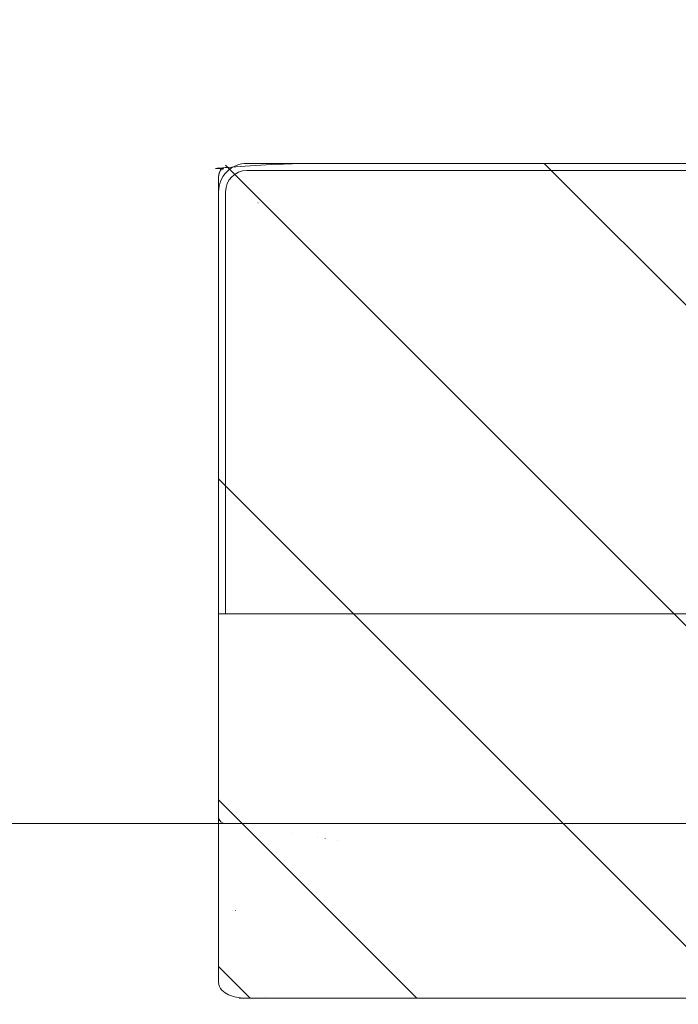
# Model space of a CAD drawing. Header units: inches. Extents: x -471 to -284, y -222 to 20.
# Tile 32 of 54: x -343.84 to -342.01, y -11.69 to -8.96. Entities that reach past the tile are written whole.
import ezdxf

# ---------------------------------------------------------------- set-up
doc = ezdxf.new("R2010")
doc.units = ezdxf.units.IN
doc.header["$LTSCALE"] = 32
doc.header["$MEASUREMENT"] = 0
doc.linetypes.add('Dash Style-1', pattern=[0.083328, 0.041656, -0.041672])
for name, color, linetype, lineweight in [('DashLine', 7, 'Dash Style-1', 13), ('DashLineFill', 7, 'Dash Style-1', 13), ('Drawing', 7, 'Continuous', 18), ('None', 7, 'Continuous', 18), ('SolidLine', 7, 'Continuous', 15)]:
    doc.layers.add(name, color=color, linetype=linetype, lineweight=lineweight)

# ---------------------------------------------------------------- blocks, each defined once
blk = doc.blocks.new('Group-51')
at = {"layer": 'DashLine', "flags": 128}
blk.add_lwpolyline([(1.114173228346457, -2.559055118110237), (70.89370078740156, -2.559055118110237), (70.89370078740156, -30), (1.114173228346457, -30)], close=True, dxfattribs=at)
at = {"layer": 'SolidLine', "flags": 128}
blk.add_lwpolyline([(1.114173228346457, -2.559055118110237), (70.89370078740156, -2.559055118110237), (70.89370078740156, -30), (1.114173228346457, -30)], close=True, dxfattribs=at)
blk = doc.blocks.new('TiMotion_Handset (2D)')
at = {"layer": 'DashLineFill', "linetype": 'Continuous', "lineweight": 13}
h = blk.add_hatch(dxfattribs=at)
h.set_pattern_fill('Steel', color=253, style=0, pattern_type=2)
h.set_pattern_definition([(45, (0, 0), (-1.61301565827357, 1.935715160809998), []), (45, (-1.0608, 1.0608), (-0.4723460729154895, 0.4167612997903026), [])])
h.paths.add_polyline_path([(-0.5650679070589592, 2.440944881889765), (-0.5636889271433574, 2.443168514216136), (-0.5621892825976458, 2.445271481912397), (-0.5605689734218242, 2.447253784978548), (-0.5588279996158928, 2.449115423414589), (-0.5569663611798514, 2.45085639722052), (-0.5549840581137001, 2.452476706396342), (-0.5528810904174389, 2.453976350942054), (-0.5506574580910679, 2.455355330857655), (-0.5483514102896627, 2.456591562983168), (-0.5460011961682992, 2.457662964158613), (-0.543606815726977, 2.458569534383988), (-0.5411682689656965, 2.459311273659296), (-0.5386855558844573, 2.459888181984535), (-0.5361586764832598, 2.460300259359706), (-0.5335876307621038, 2.460547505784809), (-0.5309724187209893, 2.460629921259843), (0.4425815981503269, 2.460629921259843), (0.4451968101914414, 2.460547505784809), (0.4477678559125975, 2.460300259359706), (0.450294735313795, 2.459888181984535), (0.4527774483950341, 2.459311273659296), (0.4552159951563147, 2.458569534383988), (0.4576103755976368, 2.457662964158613), (0.4599605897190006, 2.456591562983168), (0.4622666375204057, 2.455355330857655), (0.4644902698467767, 2.453976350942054), (0.4665932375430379, 2.452476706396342), (0.4685755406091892, 2.45085639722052), (0.4704371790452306, 2.449115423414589), (0.472178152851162, 2.447253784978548), (0.4737984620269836, 2.445271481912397), (0.4752981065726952, 2.443168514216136), (0.4766770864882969, 2.440944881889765), (0.4779133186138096, 2.43863883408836), (0.478984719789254, 2.436288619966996), (0.47989129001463, 2.433894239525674), (0.4806330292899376, 2.431455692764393), (0.4812099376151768, 2.428972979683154), (0.4816220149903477, 2.426446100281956), (0.4818692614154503, 2.423875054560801), (0.4819516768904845, 2.421259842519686), (0.4819516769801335, 1.765582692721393), (0.4825163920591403, 1.763951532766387), (0.4830058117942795, 1.762300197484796), (0.4834199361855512, 1.760628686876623), (0.4837587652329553, 1.758937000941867), (0.4840222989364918, 1.757225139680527), (0.4842105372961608, 1.755493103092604), (0.4843234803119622, 1.753740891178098), (0.484361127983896, 1.751968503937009), (0.484361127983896, -1.751965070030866), (0.4842787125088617, -1.75458028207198), (0.4840314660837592, -1.757151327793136), (0.4836193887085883, -1.759678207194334), (0.483042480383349, -1.762160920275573), (0.4823007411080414, -1.764599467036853), (0.4813941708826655, -1.766993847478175), (0.4803227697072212, -1.769344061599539), (0.4790865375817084, -1.771650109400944), (0.4777075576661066, -1.773873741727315), (0.4762079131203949, -1.775976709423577), (0.4745876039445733, -1.777959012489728), (0.4728466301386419, -1.779820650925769), (0.4709849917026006, -1.781561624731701), (0.4690026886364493, -1.783181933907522), (0.4668997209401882, -1.784681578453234), (0.4646760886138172, -1.786060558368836), (0.4623700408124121, -1.787296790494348), (0.4600198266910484, -1.788368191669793), (0.4576254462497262, -1.789274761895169), (0.4551868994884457, -1.790016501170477), (0.4527041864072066, -1.790593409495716), (0.4501773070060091, -1.791005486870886), (0.447606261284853, -1.791252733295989), (0.4449910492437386, -1.791335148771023), (-1.79051826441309, -1.791335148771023), (-1.793133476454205, -1.791252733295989), (-1.795704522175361, -1.791005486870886), (-1.798231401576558, -1.790593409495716), (-1.800714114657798, -1.790016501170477), (-1.803152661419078, -1.789274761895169), (-1.8055470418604, -1.788368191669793), (-1.807897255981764, -1.787296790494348), (-1.810203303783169, -1.786060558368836), (-1.81242693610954, -1.784681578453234), (-1.814529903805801, -1.783181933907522), (-1.816512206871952, -1.781561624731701), (-1.818373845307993, -1.779820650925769), (-1.820114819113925, -1.777959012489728), (-1.821735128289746, -1.775976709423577), (-1.823234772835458, -1.773873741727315), (-1.82461375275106, -1.771650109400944), (-1.825849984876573, -1.769344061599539), (-1.826921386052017, -1.766993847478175), (-1.827827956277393, -1.764599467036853), (-1.828569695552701, -1.762160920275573), (-1.82914660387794, -1.759678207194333), (-1.829558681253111, -1.757151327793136), (-1.829805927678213, -1.75458028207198), (-1.829888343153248, -1.751965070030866), (-1.829888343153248, 1.751968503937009), (-1.829805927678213, 1.754583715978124), (-1.829558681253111, 1.75715476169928), (-1.82914660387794, 1.759681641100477), (-1.828569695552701, 1.762164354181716), (-1.827827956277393, 1.764602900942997), (-1.826921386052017, 1.766997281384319), (-1.825849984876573, 1.769347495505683), (-1.82461375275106, 1.771653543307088), (-1.823234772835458, 1.773877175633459), (-1.821735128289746, 1.77598014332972), (-1.820114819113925, 1.777962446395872), (-1.818373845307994, 1.779824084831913), (-1.816512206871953, 1.781565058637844), (-1.814529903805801, 1.783185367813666), (-1.81242693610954, 1.784685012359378), (-1.810203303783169, 1.786063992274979), (-1.807897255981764, 1.787300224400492), (-1.8055470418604, 1.788371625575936), (-1.803152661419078, 1.789278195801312), (-1.800714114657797, 1.79001993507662), (-1.798231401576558, 1.790596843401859), (-1.795704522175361, 1.79100892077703), (-1.793133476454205, 1.791256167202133), (-1.79051826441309, 1.791338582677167), (-0.5703424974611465, 1.791338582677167), (-0.5703424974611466, 2.421259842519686), (-0.5702600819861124, 2.423875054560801), (-0.5700128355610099, 2.426446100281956), (-0.569600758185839, 2.428972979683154), (-0.5690238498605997, 2.431455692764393), (-0.5682821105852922, 2.433894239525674), (-0.5673755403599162, 2.436288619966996), (-0.5663041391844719, 2.43863883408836)])
at = {"layer": 'DashLineFill'}
blk.add_open_spline([(-0.5650679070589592, 2.440944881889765), (-0.559793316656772, 2.450080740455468), (-0.5415215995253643, 2.460629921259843), (-0.04419541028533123, 2.460629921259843), (0.4531307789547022, 2.460629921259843), (0.4714024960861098, 2.450080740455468), (0.4819516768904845, 2.431809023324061), (0.4819516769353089, 2.09342126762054), (0.4819516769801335, 1.765582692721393), (0.484361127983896, 1.759098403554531), (0.484361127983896, 1.716953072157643e-06), (0.484361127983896, -1.76251425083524), (0.473811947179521, -1.780785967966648), (0.4555402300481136, -1.791335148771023), (-0.672763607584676, -1.791335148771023), (-1.801067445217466, -1.791335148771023), (-1.819339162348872, -1.780785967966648), (-1.829888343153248, -1.76251425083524), (-1.829888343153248, 1.716953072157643e-06), (-1.829888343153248, 1.762517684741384), (-1.819339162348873, 1.780789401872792), (-1.801067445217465, 1.791338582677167), (-1.180430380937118, 1.791338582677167), (-0.5703424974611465, 1.791338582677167), (-0.5703424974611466, 2.106299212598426), (-0.5703424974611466, 2.431809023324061), (-0.5650679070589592, 2.440944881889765)], degree=2, knots=[0, 0, 0, 0.001659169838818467, 0.003318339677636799, 0.07987838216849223, 0.08153755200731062, 0.08319672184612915, 0.08485589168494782, 0.1364181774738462, 0.1364181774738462, 0.1375061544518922, 0.4048450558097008, 0.4064547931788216, 0.4080645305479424, 0.4096742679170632, 0.5802364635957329, 0.5818462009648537, 0.5834559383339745, 0.5850656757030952, 0.8524045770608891, 0.8540143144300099, 0.8556240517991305, 0.8572337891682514, 0.9503292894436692, 0.9503292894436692, 0.9983902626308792, 1, 1, 1], dxfattribs=at)
at = {"layer": 'Drawing', "color": 7, "linetype": 'Continuous'}
for p, q in [((-1.118964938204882e-15, -1.771653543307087), (0, 1.771653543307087)), ((0.484361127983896, -1.718944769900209), (0.484361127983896, 1.633858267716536)), ((0.2409393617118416, -1.744094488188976), (0.240788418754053, -1.744094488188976)), ((0.241743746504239, -1.744094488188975), (0.2415775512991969, -1.744094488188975)), ((-0.01784070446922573, -1.791338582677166), (-0.580838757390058, -1.791338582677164)), ((0.4397184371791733, -1.791338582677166), (-0.0177008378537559, -1.791331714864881))]:
    blk.add_line(p, q, dxfattribs=at)
at = {"layer": 'Drawing'}
for p, q in [((0.04748004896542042, -1.460629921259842), (0.04746598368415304, -1.460629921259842)), ((0.04207092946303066, -1.496062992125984), (0.04205846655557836, -1.496062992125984)), ((0.03906586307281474, -1.515748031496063), (0.03905429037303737, -1.515748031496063)), ((0.02846826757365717, -1.58511356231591), (0.02846826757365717, -1.585168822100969)), ((0.4801125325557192, -1.660715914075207), (0.4801125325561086, -1.661066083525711)), ((0.2410305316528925, -1.751968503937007), (0.2409227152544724, -1.751968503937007)), ((0.2416050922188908, -1.751968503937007), (0.241486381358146, -1.751968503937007))]:
    blk.add_line(p, q, dxfattribs=at)
at = {"layer": 'SolidLine', "color": 253, "linetype": 'Continuous'}
for p, q in [((-0.580838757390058, 1.791338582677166), (-0.580838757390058, -1.79046668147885)), ((-0.580838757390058, -1.79064089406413), (-0.580838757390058, -1.791338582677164))]:
    blk.add_line(p, q, dxfattribs=at)
at = {"layer": 'SolidLine', "color": 253}
for p, q in [((-1.829888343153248, 1.712598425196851), (-1.829888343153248, -1.71259842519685)), ((-1.810203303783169, 1.712598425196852), (-1.810203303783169, -1.712598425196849)), ((-1.720744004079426, -1.677165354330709), (-1.720759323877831, -1.677165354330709)), ((-1.720278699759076, -1.68194890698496), (-1.720281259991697, -1.681936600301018)), ((-0.580838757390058, -1.771653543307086), (-1.751148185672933, -1.771653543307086)), ((-0.580838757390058, -1.791338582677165), (-1.751148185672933, -1.791338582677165))]:
    blk.add_line(p, q, dxfattribs=at)
at = {"layer": 'SolidLine', "flags": 128}
blk.add_lwpolyline([(0.4397184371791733, -1.791338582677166, 0.1918475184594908), (0.4620406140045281, -1.782140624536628, 0.1481302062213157), (0.4815087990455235, -1.741952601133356, 0.04052641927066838), (0.4842346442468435, -1.718944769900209)], format="xyb", dxfattribs=at)
at = {"layer": 'SolidLine', "color": 253}
for centre, radius, start, end in [((-1.751215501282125, -1.712665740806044), 0.07867287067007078, 179.9509754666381, 270.0490245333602), ((-1.751148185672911, -1.712598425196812), 0.05905511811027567, 180.0000000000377, 269.999999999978)]:
    blk.add_arc(centre, radius, start, end, dxfattribs=at)
at = {"layer": 'SolidLine'}
blk.add_arc((-0.01885373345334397, -1.772493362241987), 0.01887242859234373, 273.0769857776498, 2.550491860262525, dxfattribs=at)
blk = doc.blocks.new('Group-87')
at = {"layer": 'None'}
blk.add_blockref('Group-51', (0, 0), dxfattribs=at)
at = {"layer": 'None', "color": 7, "rotation": 270}
blk.add_blockref('TiMotion_Handset (2D)', (62.99212598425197, -30), dxfattribs=at)
blk = doc.blocks.new('SL Credenza Desk (2D)')
at = {"layer": 'None'}
blk.add_blockref('Group-87', (0, 0), dxfattribs=at)
at = {"layer": 'Drawing', "color": 0, "flags": 1}
for tag in ['Tag', 'Catalog', 'Option1', 'Option2', 'Option3', 'Option4', 'Option5', 'Option6', 'Option7', 'Option8', 'Option9', 'Option10', 'Option11', 'Option12', 'Custom', 'FinishGroup', 'Discount', 'Item2', 'Item3', 'Item6', 'Item9', 'Item10', 'Item12', 'Item13', 'Item16', 'Item19', 'Item20', 'Item21', 'Item22', 'Item23', 'Item24', 'Item25', 'Item8', 'Item18', 'Item1', 'Item4', 'Item5', 'Item7', 'Item11', 'Item14', 'Item15', 'Item17']:
    blk.add_attdef(tag, (-44.99146332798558, 3.308073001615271), '', height=0.007086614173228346, dxfattribs=at)

msp = doc.modelspace()

# ---------------------------------------------------------------- block references
at = {"layer": 'Drawing'}
msp.add_blockref('SL Credenza Desk (2D)', (-404.4901574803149, 18.81496062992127), dxfattribs=at)

doc.saveas('drawing.dxf')
